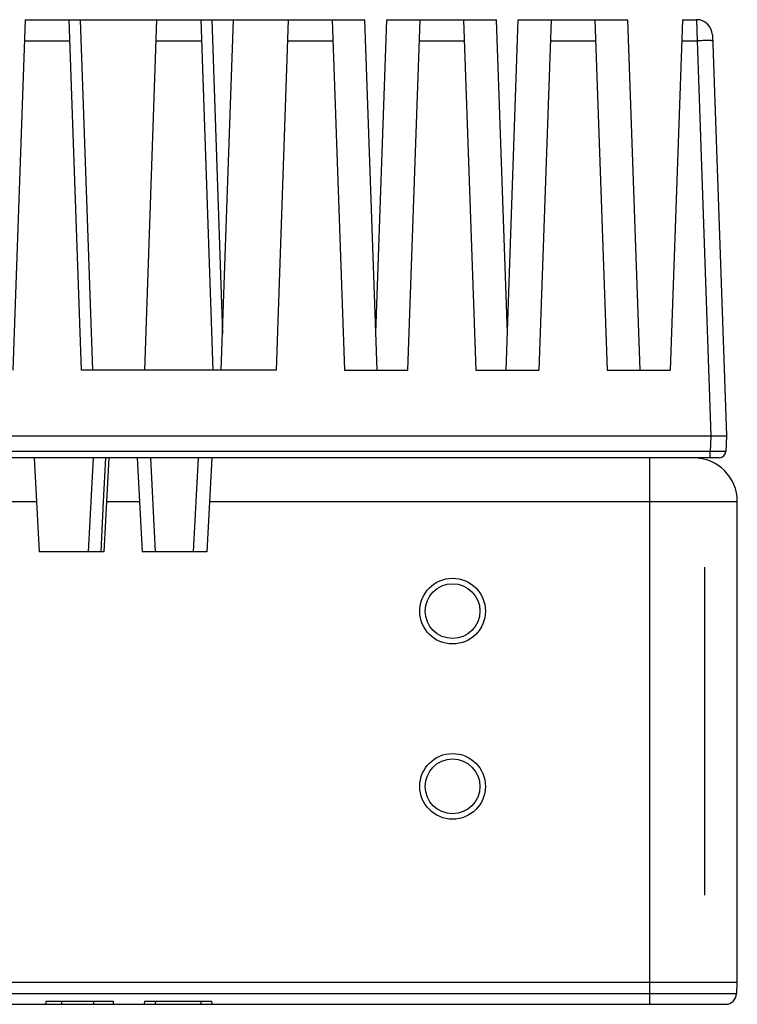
# Model space of a CAD drawing. Header units: millimetres. Extents: x 773 to 1664, y 340 to 970.
# Tile 38 of 60: x 1298 to 1331, y 650 to 695. Entities that reach past the tile are written whole.
import ezdxf

# ---------------------------------------------------------------- set-up
doc = ezdxf.new("R2010")
doc.units = ezdxf.units.MM
doc.header["$LTSCALE"] = 46.2
doc.layers.get('0').update_dxf_attribs({"linetype": 'CONTINUOUS'})

msp = doc.modelspace()

# ---------------------------------------------------------------- linework, layer by layer
at = {"color": 7, "linetype": 'Continuous'}
for p, q in [((1298.013, 679.091), (1298.572, 695.091)), ((1298.572, 695.091), (1314.072, 695.091)), ((1301.131, 679.091), (1300.572, 695.091)), ((1304.013, 679.091), (1304.572, 695.091)), ((1306.572, 695.091), (1307.131, 679.091)), ((1307.513, 679.091), (1308.072, 695.091)), ((1310.572, 695.091), (1310.013, 679.091)), ((1312.572, 695.091), (1313.131, 679.091)), ((1314.631, 679.091), (1314.072, 695.091)), ((1314.572, 680.773), (1315.072, 695.091)), ((1315.072, 695.091), (1320.072, 695.091)), ((1316.572, 695.091), (1316.013, 679.091)), ((1318.572, 695.091), (1319.131, 679.091)), ((1320.572, 680.774), (1320.072, 695.091)), ((1320.513, 679.091), (1321.072, 695.091)), ((1321.072, 695.091), (1326.072, 695.091)), ((1322.572, 695.091), (1322.013, 679.091)), ((1324.572, 695.091), (1325.131, 679.091)), ((1326.631, 679.091), (1326.072, 695.091)), ((1328.572, 695.091), (1328.013, 679.091)), ((1328.572, 695.091), (1329.214, 695.091)), ((1329.933, 694.397), (1329.933, 694.397)), ((1329.933, 694.397), (1330.572, 676.091)), ((1310.013, 679.091), (1301.131, 679.091)), ((1313.131, 679.091), (1316.013, 679.091)), ((1319.131, 679.091), (1322.013, 679.091)), ((1325.131, 679.091), (1328.013, 679.091)), ((1262.572, 676.091), (1330.572, 676.091)), ((1330.572, 676.091), (1330.547, 675.381)), ((1330.248, 675.091), (1262.897, 675.091)), ((1298.972, 675.091), (1299.198, 670.791)), ((1301.447, 670.791), (1301.672, 675.091)), ((1302.372, 675.091), (1302.147, 670.791)), ((1303.672, 675.091), (1303.898, 670.791)), ((1307.072, 675.091), (1306.847, 670.791)), ((1331.072, 651.141), (1331.072, 673.091)), ((1302.147, 670.791), (1299.198, 670.791)), ((1306.847, 670.791), (1303.898, 670.791)), ((1329.572, 670.092), (1329.572, 655.121)), ((1329.572, 670.087), (1329.572, 670.084)), ((1329.572, 655.121), (1329.572, 655.124)), ((1331.072, 651.141), (1262.072, 651.141)), ((1331.049, 651.141), (1331.035, 650.628)), ((1297.614, 650.141), (1330.535, 650.141)), ((1299.5, 650.291), (1299.496, 650.141)), ((1299.5, 650.291), (1302.571, 650.291)), ((1301.669, 650.291), (1301.672, 650.141)), ((1302.571, 650.291), (1302.575, 650.141)), ((1304, 650.291), (1303.996, 650.141)), ((1304, 650.291), (1307.071, 650.291)), ((1307.071, 650.291), (1307.075, 650.141))]:
    msp.add_line(p, q, dxfattribs=at)
at = {"color": 9, "linetype": 'Continuous'}
for p, q in [((1301.072, 695.091), (1301.631, 679.091)), ((1307.072, 695.091), (1307.572, 680.769)), ((1329.214, 695.091), (1329.235, 694.126)), ((1298.538, 694.126), (1300.606, 694.126)), ((1304.538, 694.126), (1306.606, 694.126)), ((1310.538, 694.126), (1312.606, 694.126)), ((1316.538, 694.126), (1318.606, 694.126)), ((1322.538, 694.126), (1324.606, 694.126)), ((1328.538, 694.126), (1329.235, 694.126)), ((1329.235, 694.126), (1329.865, 676.091)), ((1329.865, 676.091), (1329.84, 675.381)), ((1329.84, 675.381), (1263.304, 675.381)), ((1329.84, 675.091), (1329.84, 675.381)), ((1302.137, 673.098), (1302.237, 675.091)), ((1304.272, 675.091), (1304.497, 670.791)), ((1306.248, 670.791), (1306.473, 675.091)), ((1327.072, 650.141), (1327.072, 675.091)), ((1297.568, 673.091), (1299.077, 673.091)), ((1302.021, 670.791), (1302.137, 673.098)), ((1302.268, 673.091), (1303.777, 673.091)), ((1306.968, 673.091), (1331.072, 673.091)), ((1262.11, 650.628), (1331.035, 650.628)), ((1300.218, 650.291), (1300.22, 650.141)), ((1304.5, 650.291), (1304.496, 650.141)), ((1306.571, 650.291), (1306.575, 650.141))]:
    msp.add_line(p, q, dxfattribs=at)
at = {"color": 7, "linetype": 'Continuous'}
for centre, radius in [((1318.072, 668.091), 1.5), ((1318.072, 668.091), 1.25), ((1318.072, 660.091), 1.5), ((1318.072, 660.091), 1.25)]:
    msp.add_circle(centre, radius, dxfattribs=at)
for centre, radius, start, end in [((1329.214, 694.372), 0.72, 2, 90), ((1330.248, 675.391), 0.3, 270, 358), ((1329.072, 673.091), 2, 0, 90), ((1330.535, 650.641), 0.5, 270, 358.5)]:
    msp.add_arc(centre, radius, start, end, dxfattribs=at)
at = {"color": 9, "linetype": 'Continuous'}
for points, knots in [([(1329.942, 694.126), (1329.942, 694.128), (1329.936, 694.129), (1329.927, 694.131), (1329.909, 694.133), (1329.886, 694.134), (1329.857, 694.135), (1329.805, 694.136), (1329.729, 694.137), (1329.623, 694.136), (1329.502, 694.134), (1329.371, 694.131), (1329.281, 694.128), (1329.235, 694.126)], [0, 0, 0, 0, 0.005903, 0.020661, 0.044653, 0.077794, 0.119766, 0.170159, 0.294356, 0.445547, 0.618039, 0.805452, 1, 1, 1, 1]), ([(1330.547, 675.381), (1330.547, 675.381), (1330.546, 675.38), (1330.544, 675.38), (1330.539, 675.379), (1330.53, 675.379), (1330.515, 675.378), (1330.491, 675.378), (1330.462, 675.377), (1330.426, 675.377), (1330.385, 675.377), (1330.32, 675.377), (1330.228, 675.377), (1330.107, 675.378), (1329.976, 675.379), (1329.886, 675.38), (1329.84, 675.381)], [0, 0, 0, 0, 0.001425, 0.005129, 0.011193, 0.019614, 0.043474, 0.076551, 0.118504, 0.168915, 0.227352, 0.293229, 0.444618, 0.617386, 0.805145, 1, 1, 1, 1])]:
    msp.add_open_spline(points, degree=3, knots=knots, dxfattribs=at)

doc.saveas('drawing.dxf')
